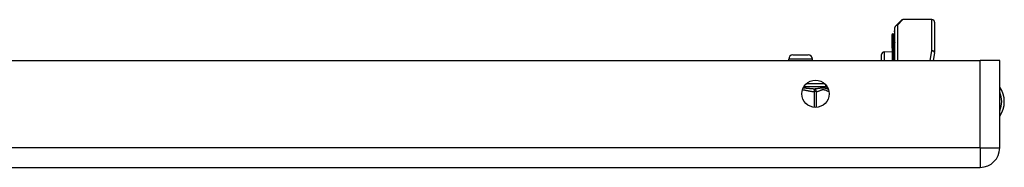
# Model space of a CAD drawing. Header units: inches. Extents: x 3 to 112, y 6 to 61.
# Tile 17 of 68: x 15.95 to 23.3, y 6.02 to 7.13. Entities that reach past the tile are written whole.
import ezdxf

# ---------------------------------------------------------------- set-up
doc = ezdxf.new("R2010")
doc.units = ezdxf.units.IN
doc.header["$MEASUREMENT"] = 0
doc.layers.add('Visible Edges(ANSI)', color=7, linetype='Continuous', lineweight=25)
doc.layers.add('Visible Tangent Edges(ANSI)', color=7, linetype='Continuous', lineweight=25)

msp = doc.modelspace()

# ---------------------------------------------------------------- linework, layer by layer
at = {"layer": 'Visible Edges(ANSI)'}
for p, q in [((22.4846, 6.821), (22.4846, 7.0661)), ((22.4903, 7.08), (22.53, 7.1197)), ((22.7602, 7.1255), (22.5439, 7.1255)), ((22.7799, 7.1058), (22.7799, 6.8817)), ((22.4634, 7.0199), (22.4634, 7.0131)), ((22.4634, 7.0131), (22.4634, 6.9344)), ((22.4708, 7.0178), (22.4639, 7.0202)), ((22.4813, 7.0336), (22.4813, 7.041)), ((22.4813, 7.0336), (22.4813, 6.9502)), ((22.4634, 6.9344), (22.4634, 6.9324)), ((22.4634, 6.9324), (22.4634, 6.9303)), ((22.4634, 6.913), (22.4634, 6.9303)), ((22.4634, 6.913), (22.4634, 6.9129)), ((22.4634, 6.9129), (22.4634, 6.9118)), ((22.4634, 6.9118), (22.4634, 6.821)), ((22.4813, 6.821), (22.4813, 6.9502)), ((21.723, 6.8614), (21.8372, 6.8614)), ((22.3846, 6.821), (22.3846, 6.8649)), ((22.4037, 6.8849), (22.4634, 6.8875)), ((22.7795, 6.8779), (22.7685, 6.821)), ((3.4941, 6.821), (23.1201, 6.821)), ((21.6915, 6.821), (21.6915, 6.8299)), ((21.8687, 6.821), (21.8687, 6.8299)), ((23.2661, 6.821), (23.1201, 6.821)), ((23.2661, 6.167), (23.2661, 6.821)), ((21.9671, 6.6261), (21.9671, 6.6382)), ((3.4941, 6.021), (23.1201, 6.021))]:
    msp.add_line(p, q, dxfattribs=at)
msp.add_circle((21.8911, 6.571), 0.1015, dxfattribs=at)
for centre, radius, start, end in [((22.5043, 7.0661), 0.0197, 135, 180), ((22.5439, 7.1058), 0.0197, 90, 135), ((22.7602, 7.1058), 0.0197, 0, 90), ((22.4638, 7.0199), 0.000394, 70, 180), ((22.4734, 7.0251), 0.00787, 250, 0), ((22.4853, 7.041), 0.00394, 100.02047, 180), ((21.723, 6.8299), 0.0315, 90, 180), ((21.8372, 6.8299), 0.0315, 0, 90), ((22.4046, 6.8649), 0.02, 92.5, 180), ((22.7602, 6.8817), 0.0197, 349.05911, 0), ((21.9868, 6.6261), 0.0197, 180, 263.59345), ((23.1131, 6.513), 0.1875, 324.68636, 35.31364), ((21.9824, 6.587), 0.0197, 78.73139, 83.59345), ((23.1201, 6.167), 0.146, 270, 0)]:
    msp.add_arc(centre, radius, start, end, dxfattribs=at)
at = {"layer": 'Visible Tangent Edges(ANSI)'}
for p, q in [((22.5439, 7.1255), (22.5043, 7.0842)), ((22.5043, 7.0842), (22.5043, 6.821)), ((22.7602, 6.8922), (22.7602, 7.1255)), ((22.4639, 7.0202), (22.4639, 7.0135)), ((22.4639, 6.9348), (22.4639, 7.0135)), ((22.4639, 7.0135), (22.4708, 7.0111)), ((22.4708, 7.0111), (22.4708, 7.0178)), ((22.4708, 7.0111), (22.4708, 6.9277)), ((22.4634, 6.9303), (22.4708, 6.9277)), ((22.4635, 6.9129), (22.4634, 6.913)), ((22.4639, 6.9122), (22.4639, 6.821)), ((22.4708, 6.821), (22.4708, 6.9277)), ((22.4037, 6.8849), (22.4037, 6.821)), ((22.7469, 6.821), (22.7602, 6.8922)), ((21.8687, 6.8299), (21.6915, 6.8299)), ((23.1201, 6.167), (23.1201, 6.821)), ((21.8059, 6.6261), (21.9671, 6.6261)), ((21.9596, 6.6458), (21.8225, 6.6458)), ((21.8823, 6.6066), (21.8812, 6.587)), ((21.8812, 6.587), (21.8812, 6.4699)), ((21.8983, 6.587), (21.8812, 6.587)), ((21.8983, 6.4697), (21.8983, 6.587)), ((23.1201, 6.167), (3.4941, 6.167)), ((23.1201, 6.167), (23.1201, 6.021)), ((23.1201, 6.167), (23.2661, 6.167))]:
    msp.add_line(p, q, dxfattribs=at)
at = {"layer": 'Visible Tangent Edges(ANSI)', "flags": 128}
for points in [[(22.4634, 6.9324), (22.4634, 6.9325), (22.4634, 6.9326), (22.4635, 6.9327), (22.4635, 6.9328), (22.4635, 6.9329), (22.4635, 6.933), (22.4636, 6.9331), (22.4636, 6.9332), (22.4636, 6.9333), (22.4636, 6.9334), (22.4637, 6.9335), (22.4637, 6.9336), (22.4637, 6.9337), (22.4638, 6.9338), (22.4638, 6.9339), (22.4638, 6.934), (22.4638, 6.9341), (22.4639, 6.9342), (22.4639, 6.9343), (22.4639, 6.9344), (22.4639, 6.9345), (22.4639, 6.9346), (22.4639, 6.9347), (22.4639, 6.9348)], [(22.4639, 6.9122), (22.4639, 6.9122), (22.4639, 6.9122), (22.4639, 6.9122), (22.4639, 6.9123), (22.4639, 6.9123), (22.4639, 6.9123), (22.4639, 6.9124), (22.4639, 6.9124), (22.4639, 6.9124), (22.4638, 6.9125), (22.4638, 6.9125), (22.4638, 6.9125), (22.4638, 6.9126), (22.4638, 6.9126), (22.4637, 6.9126), (22.4637, 6.9127), (22.4637, 6.9127), (22.4637, 6.9127), (22.4636, 6.9128), (22.4636, 6.9128), (22.4636, 6.9128), (22.4636, 6.9129), (22.4635, 6.9129), (22.4635, 6.9129)], [(21.7943, 6.6017), (21.798, 6.6013), (21.8016, 6.6008), (21.8053, 6.6003), (21.8089, 6.5997), (21.8125, 6.599), (21.8161, 6.5983), (21.8197, 6.5975), (21.8233, 6.5968), (21.8269, 6.596), (21.8305, 6.5952), (21.8341, 6.5945), (21.8376, 6.5937), (21.8412, 6.5929), (21.8448, 6.5922), (21.8485, 6.5914), (21.8521, 6.5907), (21.8557, 6.5901), (21.8593, 6.5895), (21.863, 6.5889), (21.8666, 6.5884), (21.8703, 6.5879), (21.8739, 6.5876), (21.8776, 6.5872), (21.8812, 6.587)], [(21.8823, 6.6066), (21.8792, 6.6067), (21.876, 6.6068), (21.8728, 6.607), (21.8696, 6.6072), (21.8663, 6.6075), (21.863, 6.6077), (21.8597, 6.608), (21.8564, 6.6083), (21.853, 6.6087), (21.8496, 6.609), (21.8461, 6.6094), (21.8427, 6.6097), (21.8392, 6.6101), (21.8357, 6.6105), (21.8321, 6.6109), (21.8286, 6.6112), (21.825, 6.6116), (21.8214, 6.612), (21.8177, 6.6123), (21.814, 6.6126), (21.8103, 6.613), (21.8066, 6.6133), (21.8028, 6.6135), (21.799, 6.6137)], [(21.9846, 6.6066), (21.9824, 6.6069), (21.98, 6.6074), (21.9775, 6.6081), (21.9748, 6.6089), (21.972, 6.6098), (21.9689, 6.6107), (21.9656, 6.6116), (21.9621, 6.6124), (21.9583, 6.6132), (21.9543, 6.6138), (21.95, 6.6142), (21.9454, 6.6143), (21.9407, 6.6142), (21.9357, 6.6138), (21.9307, 6.6132), (21.9255, 6.6124), (21.9202, 6.6115), (21.9149, 6.6106), (21.9095, 6.6097), (21.9041, 6.6089), (21.8987, 6.6081), (21.8932, 6.6074), (21.8877, 6.6069), (21.8823, 6.6066)], [(21.8983, 6.587), (21.9022, 6.5876), (21.9061, 6.5885), (21.91, 6.5897), (21.9138, 6.5911), (21.9176, 6.5926), (21.9215, 6.5943), (21.9253, 6.5959), (21.9291, 6.5976), (21.933, 6.5991), (21.9368, 6.6005), (21.9407, 6.6015), (21.9446, 6.6022), (21.9485, 6.6025), (21.9524, 6.6023), (21.9563, 6.6017), (21.9602, 6.6007), (21.9641, 6.5994), (21.9679, 6.5979), (21.9718, 6.5962), (21.9756, 6.5946), (21.9794, 6.5929), (21.9833, 6.5913), (21.9871, 6.5899), (21.991, 6.5887)]]:
    msp.add_lwpolyline(points, dxfattribs=at)
at = {"layer": 'Visible Tangent Edges(ANSI)'}
msp.add_arc((23.1131, 6.513), 0.1678, 335.74392, 24.25608, dxfattribs=at)
for centre, major_axis, ratio, start_param, end_param in [((22.5043, 7.0661), (-0.0197, 0), 0.91745, 4.712389, 6.283185), ((22.5043, 7.0661), (-0.0139, 0.0139), 0.852462, 5.41831, 6.283185), ((22.4638, 7.0131), (-0.000394, 0), 0.969342, 4.363323, 6.283185), ((22.4734, 7.0182), (0.00787, 0), 0.969342, 4.363323, 6.283185), ((22.4853, 7.0336), (-0.00394, 0), 0.969342, 4.887279, 6.283185), ((22.4638, 6.9344), (-0.000394, 0), 0.969342, 4.363323, 6.283185), ((22.4634, 6.9126), (0.000287, 0.00027), 0.557787, 0.659501, 0.995927), ((22.4638, 6.9118), (-0.000394, 0), 0.836188, 4.363323, 6.283185), ((22.4734, 6.9349), (0.00787, 0), 0.969342, 4.363323, 6.283185), ((22.4853, 6.9502), (-0.00394, 0), 0.969342, 4.887279, 6.283185), ((22.7602, 6.8817), (0.0197, 0), 0.533433, 0, 1.570796), ((22.7602, 6.8817), (0.0193, -0.0037), 0.526442, 0, 1.672214), ((21.8812, 6.587), (-0.0022, 0.0196), 0.864664, 4.615605, 6.089617), ((21.9824, 6.587), (0.0022, 0.0196), 0.864664, 6.184247, 6.283185)]:
    msp.add_ellipse(centre, major_axis=major_axis, ratio=ratio, start_param=start_param, end_param=end_param, dxfattribs=at)

doc.saveas('drawing.dxf')
